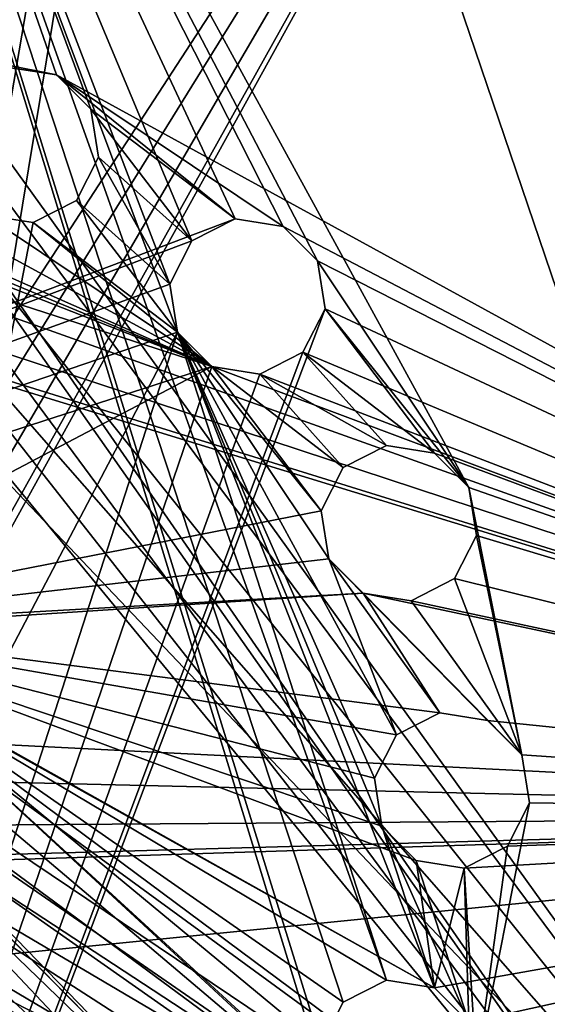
# Model space of a CAD drawing. Header units: millimetres. Extents: x -62 to 48, y -119 to 123.
# Tile 14 of 194: x 8 to 23, y -63 to -35. Entities that reach past the tile are written whole.
import ezdxf

# ---------------------------------------------------------------- set-up
doc = ezdxf.new("R2010")
doc.units = ezdxf.units.MM
doc.header["$LTSCALE"] = 52.148148
for name, color, linetype in [('10', 7, 'CONTINUOUS'), ('12', 7, 'CONTINUOUS'), ('14', 7, 'CONTINUOUS'), ('17', 7, 'CONTINUOUS'), ('19', 7, 'CONTINUOUS'), ('22', 7, 'CONTINUOUS'), ('23', 7, 'CONTINUOUS'), ('42', 7, 'CONTINUOUS'), ('43', 7, 'CONTINUOUS'), ('44', 7, 'CONTINUOUS'), ('45', 7, 'CONTINUOUS'), ('46', 7, 'CONTINUOUS'), ('47', 7, 'CONTINUOUS'), ('50', 7, 'CONTINUOUS'), ('51', 7, 'CONTINUOUS'), ('8', 7, 'CONTINUOUS'), ('89', 7, 'CONTINUOUS'), ('91', 7, 'CONTINUOUS'), ('95', 7, 'CONTINUOUS'), ('97', 7, 'CONTINUOUS')]:
    doc.layers.add(name, color=color, linetype=linetype)

msp = doc.modelspace()

# ---------------------------------------------------------------- linework, layer by layer
at = {"layer": '10', "color": 7, "linetype": 'Continuous', "true_color": 0xf5f5f5}
for points in [[(-0.707, -9.624, 34.501), (-0.259, -9.365, 34.501), (47.376, -57.707, 34.501), (-0.707, -9.624, 34.501)], [(47.376, -57.707, 34.501), (-0.259, -9.365, 34.501), (47.635, -57.259, 34.501), (47.376, -57.707, 34.501)], [(-0.259, -9.365, 34.501), (0.259, -9.365, 34.501), (47.635, -57.259, 34.501), (-0.259, -9.365, 34.501)], [(47.635, -57.259, 34.501), (0.259, -9.365, 34.501), (47.635, -56.741, 34.501), (47.635, -57.259, 34.501)], [(0.259, -9.365, 34.501), (0.707, -9.624, 34.501), (47.635, -56.741, 34.501), (0.259, -9.365, 34.501)], [(20.482, -48.325, 34.501), (16.147, -41.836, 34.501), (-0.707, -9.624, 34.501), (20.482, -48.325, 34.501)], [(20.482, -48.325, 34.501), (-0.707, -9.624, 34.501), (47.376, -57.707, 34.501), (20.482, -48.325, 34.501)], [(13.79, -40.636, 34.501), (12.551, -41.267, 34.501), (-0.707, -9.624, 34.501), (13.79, -40.636, 34.501)], [(12.551, -41.267, 34.501), (11.92, -42.506, 34.501), (-0.707, -9.624, 34.501), (12.551, -41.267, 34.501)], [(15.164, -40.853, 34.501), (13.79, -40.636, 34.501), (-0.707, -9.624, 34.501), (15.164, -40.853, 34.501)], [(16.147, -41.836, 34.501), (15.164, -40.853, 34.501), (-0.707, -9.624, 34.501), (16.147, -41.836, 34.501)], [(11.92, -42.506, 34.501), (12.137, -43.879, 34.501), (-0.707, -9.624, 34.501), (11.92, -42.506, 34.501)], [(16.255, -64.302, 34.501), (16.473, -65.675, 34.501), (-0.707, -9.624, 34.501), (16.255, -64.302, 34.501)], [(-0.707, -9.624, 34.501), (16.473, -65.675, 34.501), (1.591, -55.409, 34.501), (-0.707, -9.624, 34.501)], [(18.126, -62.431, 34.501), (16.887, -63.063, 34.501), (-0.707, -9.624, 34.501), (18.126, -62.431, 34.501)], [(16.887, -63.063, 34.501), (16.255, -64.302, 34.501), (-0.707, -9.624, 34.501), (16.887, -63.063, 34.501)], [(12.137, -43.879, 34.501), (18.126, -62.431, 34.501), (-0.707, -9.624, 34.501), (12.137, -43.879, 34.501)], [(0.707, -9.624, 34.501), (47.376, -56.293, 34.501), (47.635, -56.741, 34.501), (0.707, -9.624, 34.501)], [(16.147, -41.836, 34.501), (20.482, -48.325, 34.501), (16.364, -43.21, 34.501), (16.147, -41.836, 34.501)], [(16.364, -43.21, 34.501), (19.499, -47.342, 34.501), (15.733, -44.449, 34.501), (16.364, -43.21, 34.501)], [(20.482, -48.325, 34.501), (19.499, -47.342, 34.501), (16.364, -43.21, 34.501), (20.482, -48.325, 34.501)], [(17.778, -56.648, 34.501), (17.995, -58.021, 34.501), (12.137, -43.879, 34.501), (17.778, -56.648, 34.501)], [(16.255, -48.994, 34.501), (16.473, -50.368, 34.501), (12.137, -43.879, 34.501), (16.255, -48.994, 34.501)], [(13.121, -44.863, 34.501), (16.255, -48.994, 34.501), (12.137, -43.879, 34.501), (13.121, -44.863, 34.501)], [(18.409, -55.409, 34.501), (17.778, -56.648, 34.501), (12.137, -43.879, 34.501), (18.409, -55.409, 34.501)], [(16.473, -50.368, 34.501), (18.409, -55.409, 34.501), (12.137, -43.879, 34.501), (16.473, -50.368, 34.501)], [(19.499, -62.649, 34.501), (18.126, -62.431, 34.501), (12.137, -43.879, 34.501), (19.499, -62.649, 34.501)], [(17.995, -58.021, 34.501), (19.499, -62.649, 34.501), (12.137, -43.879, 34.501), (17.995, -58.021, 34.501)], [(15.733, -44.449, 34.501), (18.126, -47.124, 34.501), (14.494, -45.08, 34.501), (15.733, -44.449, 34.501)], [(19.499, -47.342, 34.501), (18.126, -47.124, 34.501), (15.733, -44.449, 34.501), (19.499, -47.342, 34.501)], [(16.887, -47.755, 34.501), (16.255, -48.994, 34.501), (13.121, -44.863, 34.501), (16.887, -47.755, 34.501)], [(14.494, -45.08, 34.501), (16.887, -47.755, 34.501), (13.121, -44.863, 34.501), (14.494, -45.08, 34.501)], [(18.126, -47.124, 34.501), (16.887, -47.755, 34.501), (14.494, -45.08, 34.501), (18.126, -47.124, 34.501)], [(20.482, -48.325, 34.501), (22.005, -55.979, 34.501), (20.7, -49.698, 34.501), (20.482, -48.325, 34.501)], [(22.005, -55.979, 34.501), (20.482, -48.325, 34.501), (47.376, -57.707, 34.501), (22.005, -55.979, 34.501)], [(20.7, -49.698, 34.501), (22.005, -55.979, 34.501), (20.069, -50.937, 34.501), (20.7, -49.698, 34.501)], [(21.021, -54.995, 34.501), (19.648, -54.778, 34.501), (16.473, -50.368, 34.501), (21.021, -54.995, 34.501)], [(22.005, -55.979, 34.501), (21.021, -54.995, 34.501), (16.473, -50.368, 34.501), (22.005, -55.979, 34.501)], [(17.456, -51.351, 34.501), (22.005, -55.979, 34.501), (16.473, -50.368, 34.501), (17.456, -51.351, 34.501)], [(19.648, -54.778, 34.501), (18.409, -55.409, 34.501), (16.473, -50.368, 34.501), (19.648, -54.778, 34.501)], [(20.069, -50.937, 34.501), (22.005, -55.979, 34.501), (18.83, -51.569, 34.501), (20.069, -50.937, 34.501)], [(18.83, -51.569, 34.501), (22.005, -55.979, 34.501), (17.456, -51.351, 34.501), (18.83, -51.569, 34.501)], [(16.147, -70.121, 34.501), (15.164, -69.137, 34.501), (1.591, -55.409, 34.501), (16.147, -70.121, 34.501)], [(1.591, -55.409, 34.501), (15.164, -69.137, 34.501), (2.222, -56.648, 34.501), (1.591, -55.409, 34.501)], [(16.473, -65.675, 34.501), (16.147, -70.121, 34.501), (1.591, -55.409, 34.501), (16.473, -65.675, 34.501)], [(22.222, -57.352, 34.501), (22.005, -55.979, 34.501), (47.376, -57.707, 34.501), (22.222, -57.352, 34.501)], [(2.222, -56.648, 34.501), (13.79, -68.92, 34.501), (2.005, -58.021, 34.501), (2.222, -56.648, 34.501)], [(15.164, -69.137, 34.501), (13.79, -68.92, 34.501), (2.222, -56.648, 34.501), (15.164, -69.137, 34.501)], [(22.222, -57.352, 34.501), (20.7, -65.006, 34.501), (21.591, -58.591, 34.501), (22.222, -57.352, 34.501)], [(20.7, -65.006, 34.501), (22.222, -57.352, 34.501), (47.376, -57.707, 34.501), (20.7, -65.006, 34.501)], [(-11.314, -116.397, 34.501), (20.069, -66.245, 34.501), (47.376, -57.707, 34.501), (-11.314, -116.397, 34.501)], [(20.069, -66.245, 34.501), (20.7, -65.006, 34.501), (47.376, -57.707, 34.501), (20.069, -66.245, 34.501)], [(2.005, -58.021, 34.501), (12.551, -69.551, 34.501), (1.021, -59.005, 34.501), (2.005, -58.021, 34.501)], [(13.79, -68.92, 34.501), (12.551, -69.551, 34.501), (2.005, -58.021, 34.501), (13.79, -68.92, 34.501)], [(20.482, -63.632, 34.501), (19.499, -62.649, 34.501), (17.995, -58.021, 34.501), (20.482, -63.632, 34.501)], [(18.979, -59.005, 34.501), (20.482, -63.632, 34.501), (17.995, -58.021, 34.501), (18.979, -59.005, 34.501)], [(12.137, -72.164, 34.501), (-11.314, -116.397, 34.501), (-1.591, -58.591, 34.501), (12.137, -72.164, 34.501)], [(-0.352, -59.222, 34.501), (12.137, -72.164, 34.501), (-1.591, -58.591, 34.501), (-0.352, -59.222, 34.501)], [(21.591, -58.591, 34.501), (20.7, -65.006, 34.501), (20.352, -59.222, 34.501), (21.591, -58.591, 34.501)], [(1.021, -59.005, 34.501), (11.92, -70.79, 34.501), (-0.352, -59.222, 34.501), (1.021, -59.005, 34.501)], [(12.551, -69.551, 34.501), (11.92, -70.79, 34.501), (1.021, -59.005, 34.501), (12.551, -69.551, 34.501)], [(20.352, -59.222, 34.501), (20.482, -63.632, 34.501), (18.979, -59.005, 34.501), (20.352, -59.222, 34.501)], [(11.92, -70.79, 34.501), (12.137, -72.164, 34.501), (-0.352, -59.222, 34.501), (11.92, -70.79, 34.501)], [(20.7, -65.006, 34.501), (20.482, -63.632, 34.501), (20.352, -59.222, 34.501), (20.7, -65.006, 34.501)]]:
    msp.add_3dface(points, dxfattribs=at)
at = {"layer": '12', "color": 7, "linetype": 'Continuous', "true_color": 0xf5f5f5}
for points in [[(47.376, -57.707, 37.501), (-11.314, -116.397, 37.501), (47.376, -57.707, 34.501), (47.376, -57.707, 37.501)], [(-11.314, -116.397, 37.501), (-11.314, -116.397, 34.501), (47.376, -57.707, 34.501), (-11.314, -116.397, 37.501)]]:
    msp.add_3dface(points, dxfattribs=at)
at = {"layer": '14', "color": 7, "linetype": 'Continuous', "true_color": 0xf5f5f5}
for points in [[(0.707, -9.624, 37.501), (47.376, -56.293, 37.501), (0.707, -9.624, 34.501), (0.707, -9.624, 37.501)], [(47.376, -56.293, 37.501), (47.376, -56.293, 34.501), (0.707, -9.624, 34.501), (47.376, -56.293, 37.501)]]:
    msp.add_3dface(points, dxfattribs=at)
at = {"layer": '17', "color": 7, "linetype": 'Continuous', "true_color": 0xf5f5f5}
for points in [[(-0.707, -9.624, -37.499), (-0.259, -9.365, -37.499), (47.376, -57.707, -37.499), (-0.707, -9.624, -37.499)], [(-0.259, -9.365, -37.499), (0.259, -9.365, -37.499), (47.635, -57.259, -37.499), (-0.259, -9.365, -37.499)], [(47.376, -57.707, -37.499), (-0.259, -9.365, -37.499), (47.635, -57.259, -37.499), (47.376, -57.707, -37.499)], [(0.259, -9.365, -37.499), (0.707, -9.624, -37.499), (47.635, -56.741, -37.499), (0.259, -9.365, -37.499)], [(47.635, -57.259, -37.499), (0.259, -9.365, -37.499), (47.635, -56.741, -37.499), (47.635, -57.259, -37.499)], [(16.147, -41.836, -37.499), (-0.707, -9.624, -37.499), (47.376, -57.707, -37.499), (16.147, -41.836, -37.499)], [(16.147, -41.836, -37.499), (15.164, -40.853, -37.499), (-0.707, -9.624, -37.499), (16.147, -41.836, -37.499)], [(13.79, -40.636, -37.499), (9.658, -37.501, -37.499), (-0.707, -9.624, -37.499), (13.79, -40.636, -37.499)], [(15.164, -40.853, -37.499), (13.79, -40.636, -37.499), (-0.707, -9.624, -37.499), (15.164, -40.853, -37.499)], [(9.658, -37.501, -37.499), (8.675, -36.518, -37.499), (-0.707, -9.624, -37.499), (9.658, -37.501, -37.499)], [(8.675, -36.518, -37.499), (7.302, -36.3, -37.499), (-0.707, -9.624, -37.499), (8.675, -36.518, -37.499)], [(0.707, -9.624, -37.499), (47.376, -56.293, -37.499), (47.635, -56.741, -37.499), (0.707, -9.624, -37.499)], [(9.658, -37.501, -37.499), (12.551, -41.267, -37.499), (9.876, -38.874, -37.499), (9.658, -37.501, -37.499)], [(13.79, -40.636, -37.499), (12.551, -41.267, -37.499), (9.658, -37.501, -37.499), (13.79, -40.636, -37.499)], [(11.92, -42.506, -37.499), (9.245, -40.113, -37.499), (9.876, -38.874, -37.499), (11.92, -42.506, -37.499)], [(12.551, -41.267, -37.499), (11.92, -42.506, -37.499), (9.876, -38.874, -37.499), (12.551, -41.267, -37.499)], [(9.245, -40.113, -37.499), (12.137, -43.879, -37.499), (8.006, -40.745, -37.499), (9.245, -40.113, -37.499)], [(11.92, -42.506, -37.499), (12.137, -43.879, -37.499), (9.245, -40.113, -37.499), (11.92, -42.506, -37.499)], [(6.632, -40.527, -37.499), (8.006, -40.745, -37.499), (4.588, -58.229, -37.499), (6.632, -40.527, -37.499)], [(8.006, -40.745, -37.499), (12.137, -43.879, -37.499), (4.588, -58.229, -37.499), (8.006, -40.745, -37.499)], [(16.364, -43.21, -37.499), (16.147, -41.836, -37.499), (47.376, -57.707, -37.499), (16.364, -43.21, -37.499)], [(-11.314, -116.397, -37.499), (16.364, -43.21, -37.499), (47.376, -57.707, -37.499), (-11.314, -116.397, -37.499)], [(15.733, -44.449, -37.499), (16.364, -43.21, -37.499), (-11.314, -116.397, -37.499), (15.733, -44.449, -37.499)], [(12.137, -43.879, -37.499), (-11.314, -116.397, -37.499), (4.588, -58.229, -37.499), (12.137, -43.879, -37.499)], [(12.137, -43.879, -37.499), (13.121, -44.863, -37.499), (-11.314, -116.397, -37.499), (12.137, -43.879, -37.499)], [(14.494, -45.08, -37.499), (15.733, -44.449, -37.499), (-11.314, -116.397, -37.499), (14.494, -45.08, -37.499)], [(13.121, -44.863, -37.499), (14.494, -45.08, -37.499), (-11.314, -116.397, -37.499), (13.121, -44.863, -37.499)]]:
    msp.add_3dface(points, dxfattribs=at)
at = {"layer": '19', "color": 7, "linetype": 'Continuous', "true_color": 0xf5f5f5}
for points in [[(-0.259, -9.365, -34.499), (-0.707, -9.624, -34.499), (47.635, -57.259, -34.499), (-0.259, -9.365, -34.499)], [(47.635, -56.741, -34.499), (-0.259, -9.365, -34.499), (47.635, -57.259, -34.499), (47.635, -56.741, -34.499)], [(0.259, -9.365, -34.499), (-0.259, -9.365, -34.499), (47.635, -56.741, -34.499), (0.259, -9.365, -34.499)], [(47.376, -56.293, -34.499), (0.259, -9.365, -34.499), (47.635, -56.741, -34.499), (47.376, -56.293, -34.499)], [(0.707, -9.624, -34.499), (0.259, -9.365, -34.499), (47.376, -56.293, -34.499), (0.707, -9.624, -34.499)], [(8.675, -36.518, -34.499), (47.376, -57.707, -34.499), (-0.707, -9.624, -34.499), (8.675, -36.518, -34.499)], [(1.021, -34.995, -34.499), (8.675, -36.518, -34.499), (-0.707, -9.624, -34.499), (1.021, -34.995, -34.499)], [(-0.707, -9.624, -34.499), (47.376, -57.707, -34.499), (47.635, -57.259, -34.499), (-0.707, -9.624, -34.499)], [(8.675, -36.518, -34.499), (1.021, -34.995, -34.499), (7.302, -36.3, -34.499), (8.675, -36.518, -34.499)], [(8.675, -36.518, -34.499), (9.658, -37.501, -34.499), (13.79, -40.636, -34.499), (8.675, -36.518, -34.499)], [(15.164, -40.853, -34.499), (8.675, -36.518, -34.499), (13.79, -40.636, -34.499), (15.164, -40.853, -34.499)], [(8.675, -36.518, -34.499), (15.164, -40.853, -34.499), (47.376, -57.707, -34.499), (8.675, -36.518, -34.499)], [(-5.649, -37.501, -34.499), (-5.431, -38.874, -34.499), (13.121, -44.863, -34.499), (-5.649, -37.501, -34.499)], [(-1.021, -39.005, -34.499), (-5.649, -37.501, -34.499), (13.121, -44.863, -34.499), (-1.021, -39.005, -34.499)], [(9.658, -37.501, -34.499), (9.876, -38.874, -34.499), (12.551, -41.267, -34.499), (9.658, -37.501, -34.499)], [(13.79, -40.636, -34.499), (9.658, -37.501, -34.499), (12.551, -41.267, -34.499), (13.79, -40.636, -34.499)], [(1.591, -38.591, -34.499), (0.352, -39.222, -34.499), (13.121, -44.863, -34.499), (1.591, -38.591, -34.499)], [(6.632, -40.527, -34.499), (1.591, -38.591, -34.499), (13.121, -44.863, -34.499), (6.632, -40.527, -34.499)], [(-5.431, -38.874, -34.499), (-6.063, -40.113, -34.499), (47.376, -57.707, -34.499), (-5.431, -38.874, -34.499)], [(13.121, -44.863, -34.499), (-5.431, -38.874, -34.499), (47.376, -57.707, -34.499), (13.121, -44.863, -34.499)], [(9.876, -38.874, -34.499), (9.245, -40.113, -34.499), (11.92, -42.506, -34.499), (9.876, -38.874, -34.499)], [(12.551, -41.267, -34.499), (9.876, -38.874, -34.499), (11.92, -42.506, -34.499), (12.551, -41.267, -34.499)], [(0.352, -39.222, -34.499), (-1.021, -39.005, -34.499), (13.121, -44.863, -34.499), (0.352, -39.222, -34.499)], [(-6.063, -40.113, -34.499), (-7.302, -40.745, -34.499), (47.376, -57.707, -34.499), (-6.063, -40.113, -34.499)], [(9.245, -40.113, -34.499), (8.006, -40.745, -34.499), (12.137, -43.879, -34.499), (9.245, -40.113, -34.499)], [(11.92, -42.506, -34.499), (9.245, -40.113, -34.499), (12.137, -43.879, -34.499), (11.92, -42.506, -34.499)], [(-7.302, -40.745, -34.499), (-8.675, -40.527, -34.499), (47.376, -57.707, -34.499), (-7.302, -40.745, -34.499)], [(47.376, -57.707, -34.499), (-8.675, -40.527, -34.499), (1.591, -55.409, -34.499), (47.376, -57.707, -34.499)], [(8.006, -40.745, -34.499), (6.632, -40.527, -34.499), (13.121, -44.863, -34.499), (8.006, -40.745, -34.499)], [(12.137, -43.879, -34.499), (8.006, -40.745, -34.499), (13.121, -44.863, -34.499), (12.137, -43.879, -34.499)], [(15.164, -40.853, -34.499), (16.147, -41.836, -34.499), (47.376, -57.707, -34.499), (15.164, -40.853, -34.499)], [(16.147, -41.836, -34.499), (16.364, -43.21, -34.499), (47.376, -57.707, -34.499), (16.147, -41.836, -34.499)], [(16.364, -43.21, -34.499), (15.733, -44.449, -34.499), (47.376, -57.707, -34.499), (16.364, -43.21, -34.499)], [(15.733, -44.449, -34.499), (14.494, -45.08, -34.499), (47.376, -57.707, -34.499), (15.733, -44.449, -34.499)], [(14.494, -45.08, -34.499), (13.121, -44.863, -34.499), (47.376, -57.707, -34.499), (14.494, -45.08, -34.499)], [(47.376, -57.707, -34.499), (1.591, -55.409, -34.499), (2.222, -56.648, -34.499), (47.376, -57.707, -34.499)], [(2.005, -58.021, -34.499), (47.376, -57.707, -34.499), (2.222, -56.648, -34.499), (2.005, -58.021, -34.499)], [(-59.397, -68.314, -34.499), (47.376, -57.707, -34.499), (-0.352, -59.222, -34.499), (-59.397, -68.314, -34.499)], [(-11.314, -116.397, -34.499), (47.376, -57.707, -34.499), (-59.397, -68.314, -34.499), (-11.314, -116.397, -34.499)], [(-0.352, -59.222, -34.499), (47.376, -57.707, -34.499), (1.021, -59.005, -34.499), (-0.352, -59.222, -34.499)], [(1.021, -59.005, -34.499), (47.376, -57.707, -34.499), (2.005, -58.021, -34.499), (1.021, -59.005, -34.499)]]:
    msp.add_3dface(points, dxfattribs=at)
at = {"layer": '22', "color": 7, "linetype": 'Continuous', "true_color": 0xf5f5f5}
for points in [[(-11.314, -116.397, -37.499), (47.376, -57.707, -37.499), (-11.314, -116.397, -34.499), (-11.314, -116.397, -37.499)], [(47.376, -57.707, -37.499), (47.376, -57.707, -34.499), (-11.314, -116.397, -34.499), (47.376, -57.707, -37.499)]]:
    msp.add_3dface(points, dxfattribs=at)
at = {"layer": '23', "color": 7, "linetype": 'Continuous', "true_color": 0xf5f5f5}
for points in [[(0.707, -9.624, -37.499), (0.707, -9.624, -34.499), (47.376, -56.293, -34.499), (0.707, -9.624, -37.499)], [(47.376, -56.293, -37.499), (0.707, -9.624, -37.499), (47.376, -56.293, -34.499), (47.376, -56.293, -37.499)]]:
    msp.add_3dface(points, dxfattribs=at)
at = {"layer": '42', "color": 7, "linetype": 'Continuous', "true_color": 0xf5f5f5}
for points in [[(12.551, -41.267, 37.501), (11.92, -42.506, 37.501), (12.551, -41.267, 34.501), (12.551, -41.267, 37.501)], [(12.551, -41.267, 34.501), (11.92, -42.506, 37.501), (11.92, -42.506, 34.501), (12.551, -41.267, 34.501)], [(12.137, -43.879, 37.501), (12.137, -43.879, 34.501), (11.92, -42.506, 34.501), (12.137, -43.879, 37.501)], [(11.92, -42.506, 37.501), (12.137, -43.879, 37.501), (11.92, -42.506, 34.501), (11.92, -42.506, 37.501)], [(13.121, -44.863, 37.501), (13.121, -44.863, 34.501), (12.137, -43.879, 34.501), (13.121, -44.863, 37.501)], [(12.137, -43.879, 37.501), (13.121, -44.863, 37.501), (12.137, -43.879, 34.501), (12.137, -43.879, 37.501)], [(15.733, -44.449, 37.501), (15.733, -44.449, 34.501), (14.494, -45.08, 34.501), (15.733, -44.449, 37.501)], [(14.494, -45.08, 37.501), (15.733, -44.449, 37.501), (14.494, -45.08, 34.501), (14.494, -45.08, 37.501)], [(14.494, -45.08, 37.501), (14.494, -45.08, 34.501), (13.121, -44.863, 34.501), (14.494, -45.08, 37.501)], [(13.121, -44.863, 37.501), (14.494, -45.08, 37.501), (13.121, -44.863, 34.501), (13.121, -44.863, 37.501)]]:
    msp.add_3dface(points, dxfattribs=at)
at = {"layer": '43', "color": 7, "linetype": 'Continuous', "true_color": 0xf5f5f5}
for points in [[(13.79, -40.636, 37.501), (12.551, -41.267, 37.501), (13.79, -40.636, 34.501), (13.79, -40.636, 37.501)], [(12.551, -41.267, 37.501), (12.551, -41.267, 34.501), (13.79, -40.636, 34.501), (12.551, -41.267, 37.501)], [(13.79, -40.636, 37.501), (13.79, -40.636, 34.501), (15.164, -40.853, 34.501), (13.79, -40.636, 37.501)], [(15.164, -40.853, 37.501), (13.79, -40.636, 37.501), (15.164, -40.853, 34.501), (15.164, -40.853, 37.501)], [(15.164, -40.853, 37.501), (15.164, -40.853, 34.501), (16.147, -41.836, 34.501), (15.164, -40.853, 37.501)], [(16.147, -41.836, 37.501), (15.164, -40.853, 37.501), (16.147, -41.836, 34.501), (16.147, -41.836, 37.501)], [(16.147, -41.836, 37.501), (16.147, -41.836, 34.501), (16.364, -43.21, 34.501), (16.147, -41.836, 37.501)], [(16.364, -43.21, 37.501), (16.147, -41.836, 37.501), (16.364, -43.21, 34.501), (16.364, -43.21, 37.501)], [(16.364, -43.21, 37.501), (16.364, -43.21, 34.501), (15.733, -44.449, 34.501), (16.364, -43.21, 37.501)], [(15.733, -44.449, 37.501), (16.364, -43.21, 37.501), (15.733, -44.449, 34.501), (15.733, -44.449, 37.501)]]:
    msp.add_3dface(points, dxfattribs=at)
at = {"layer": '44', "color": 7, "linetype": 'Continuous', "true_color": 0xf5f5f5}
for points in [[(18.409, -55.409, 34.501), (17.778, -56.648, 37.501), (17.778, -56.648, 34.501), (18.409, -55.409, 34.501)], [(18.409, -55.409, 37.501), (17.778, -56.648, 37.501), (18.409, -55.409, 34.501), (18.409, -55.409, 37.501)], [(17.778, -56.648, 37.501), (17.995, -58.021, 37.501), (17.778, -56.648, 34.501), (17.778, -56.648, 37.501)], [(17.995, -58.021, 37.501), (17.995, -58.021, 34.501), (17.778, -56.648, 34.501), (17.995, -58.021, 37.501)], [(18.979, -59.005, 37.501), (18.979, -59.005, 34.501), (17.995, -58.021, 34.501), (18.979, -59.005, 37.501)], [(17.995, -58.021, 37.501), (18.979, -59.005, 37.501), (17.995, -58.021, 34.501), (17.995, -58.021, 37.501)], [(21.591, -58.591, 37.501), (21.591, -58.591, 34.501), (20.352, -59.222, 34.501), (21.591, -58.591, 37.501)], [(20.352, -59.222, 37.501), (21.591, -58.591, 37.501), (20.352, -59.222, 34.501), (20.352, -59.222, 37.501)], [(18.979, -59.005, 37.501), (20.352, -59.222, 37.501), (18.979, -59.005, 34.501), (18.979, -59.005, 37.501)], [(20.352, -59.222, 37.501), (20.352, -59.222, 34.501), (18.979, -59.005, 34.501), (20.352, -59.222, 37.501)]]:
    msp.add_3dface(points, dxfattribs=at)
at = {"layer": '45', "color": 7, "linetype": 'Continuous', "true_color": 0xf5f5f5}
for points in [[(18.409, -55.409, 37.501), (18.409, -55.409, 34.501), (19.648, -54.778, 34.501), (18.409, -55.409, 37.501)], [(19.648, -54.778, 37.501), (18.409, -55.409, 37.501), (19.648, -54.778, 34.501), (19.648, -54.778, 37.501)], [(21.021, -54.995, 37.501), (19.648, -54.778, 37.501), (21.021, -54.995, 34.501), (21.021, -54.995, 37.501)], [(19.648, -54.778, 37.501), (19.648, -54.778, 34.501), (21.021, -54.995, 34.501), (19.648, -54.778, 37.501)], [(22.005, -55.979, 37.501), (21.021, -54.995, 37.501), (22.005, -55.979, 34.501), (22.005, -55.979, 37.501)], [(21.021, -54.995, 37.501), (21.021, -54.995, 34.501), (22.005, -55.979, 34.501), (21.021, -54.995, 37.501)], [(22.005, -55.979, 37.501), (22.005, -55.979, 34.501), (22.222, -57.352, 34.501), (22.005, -55.979, 37.501)], [(22.222, -57.352, 37.501), (22.005, -55.979, 37.501), (22.222, -57.352, 34.501), (22.222, -57.352, 37.501)], [(22.222, -57.352, 37.501), (22.222, -57.352, 34.501), (21.591, -58.591, 34.501), (22.222, -57.352, 37.501)], [(21.591, -58.591, 37.501), (22.222, -57.352, 37.501), (21.591, -58.591, 34.501), (21.591, -58.591, 37.501)]]:
    msp.add_3dface(points, dxfattribs=at)
at = {"layer": '46', "color": 7, "linetype": 'Continuous', "true_color": 0xf5f5f5}
for points in [[(16.887, -63.063, 37.501), (16.255, -64.302, 37.501), (16.887, -63.063, 34.501), (16.887, -63.063, 37.501)], [(16.887, -63.063, 34.501), (16.255, -64.302, 37.501), (16.255, -64.302, 34.501), (16.887, -63.063, 34.501)]]:
    msp.add_3dface(points, dxfattribs=at)
at = {"layer": '47', "color": 7, "linetype": 'Continuous', "true_color": 0xf5f5f5}
for points in [[(16.887, -63.063, 37.501), (16.887, -63.063, 34.501), (18.126, -62.431, 34.501), (16.887, -63.063, 37.501)], [(18.126, -62.431, 37.501), (16.887, -63.063, 37.501), (18.126, -62.431, 34.501), (18.126, -62.431, 37.501)], [(19.499, -62.649, 37.501), (18.126, -62.431, 37.501), (19.499, -62.649, 34.501), (19.499, -62.649, 37.501)], [(18.126, -62.431, 37.501), (18.126, -62.431, 34.501), (19.499, -62.649, 34.501), (18.126, -62.431, 37.501)], [(20.482, -63.632, 37.501), (19.499, -62.649, 37.501), (20.482, -63.632, 34.501), (20.482, -63.632, 37.501)], [(19.499, -62.649, 37.501), (19.499, -62.649, 34.501), (20.482, -63.632, 34.501), (19.499, -62.649, 37.501)]]:
    msp.add_3dface(points, dxfattribs=at)
at = {"layer": '50', "color": 7, "linetype": 'Continuous', "true_color": 0xf5f5f5}
for points in [[(12.551, -41.267, -37.499), (12.551, -41.267, -34.499), (11.92, -42.506, -34.499), (12.551, -41.267, -37.499)], [(11.92, -42.506, -37.499), (12.551, -41.267, -37.499), (11.92, -42.506, -34.499), (11.92, -42.506, -37.499)], [(11.92, -42.506, -37.499), (11.92, -42.506, -34.499), (12.137, -43.879, -34.499), (11.92, -42.506, -37.499)], [(12.137, -43.879, -37.499), (11.92, -42.506, -37.499), (12.137, -43.879, -34.499), (12.137, -43.879, -37.499)], [(12.137, -43.879, -37.499), (12.137, -43.879, -34.499), (13.121, -44.863, -34.499), (12.137, -43.879, -37.499)], [(13.121, -44.863, -37.499), (12.137, -43.879, -37.499), (13.121, -44.863, -34.499), (13.121, -44.863, -37.499)], [(15.733, -44.449, -34.499), (14.494, -45.08, -37.499), (14.494, -45.08, -34.499), (15.733, -44.449, -34.499)], [(15.733, -44.449, -37.499), (14.494, -45.08, -37.499), (15.733, -44.449, -34.499), (15.733, -44.449, -37.499)], [(13.121, -44.863, -37.499), (13.121, -44.863, -34.499), (14.494, -45.08, -34.499), (13.121, -44.863, -37.499)], [(14.494, -45.08, -37.499), (13.121, -44.863, -37.499), (14.494, -45.08, -34.499), (14.494, -45.08, -37.499)]]:
    msp.add_3dface(points, dxfattribs=at)
at = {"layer": '51', "color": 7, "linetype": 'Continuous', "true_color": 0xf5f5f5}
for points in [[(12.551, -41.267, -37.499), (13.79, -40.636, -37.499), (12.551, -41.267, -34.499), (12.551, -41.267, -37.499)], [(13.79, -40.636, -37.499), (13.79, -40.636, -34.499), (12.551, -41.267, -34.499), (13.79, -40.636, -37.499)], [(13.79, -40.636, -37.499), (15.164, -40.853, -37.499), (13.79, -40.636, -34.499), (13.79, -40.636, -37.499)], [(15.164, -40.853, -37.499), (15.164, -40.853, -34.499), (13.79, -40.636, -34.499), (15.164, -40.853, -37.499)], [(15.164, -40.853, -37.499), (16.147, -41.836, -37.499), (15.164, -40.853, -34.499), (15.164, -40.853, -37.499)], [(16.147, -41.836, -37.499), (16.147, -41.836, -34.499), (15.164, -40.853, -34.499), (16.147, -41.836, -37.499)], [(16.147, -41.836, -37.499), (16.364, -43.21, -37.499), (16.147, -41.836, -34.499), (16.147, -41.836, -37.499)], [(16.364, -43.21, -37.499), (16.364, -43.21, -34.499), (16.147, -41.836, -34.499), (16.364, -43.21, -37.499)], [(16.364, -43.21, -37.499), (15.733, -44.449, -37.499), (16.364, -43.21, -34.499), (16.364, -43.21, -37.499)], [(15.733, -44.449, -37.499), (15.733, -44.449, -34.499), (16.364, -43.21, -34.499), (15.733, -44.449, -37.499)]]:
    msp.add_3dface(points, dxfattribs=at)
at = {"layer": '8', "color": 7, "linetype": 'Continuous', "true_color": 0xf5f5f5}
for points in [[(-0.259, -9.365, 37.501), (-0.707, -9.624, 37.501), (47.635, -57.259, 37.501), (-0.259, -9.365, 37.501)], [(47.635, -56.741, 37.501), (-0.259, -9.365, 37.501), (47.635, -57.259, 37.501), (47.635, -56.741, 37.501)], [(0.259, -9.365, 37.501), (-0.259, -9.365, 37.501), (47.635, -56.741, 37.501), (0.259, -9.365, 37.501)], [(47.376, -56.293, 37.501), (0.259, -9.365, 37.501), (47.635, -56.741, 37.501), (47.376, -56.293, 37.501)], [(0.707, -9.624, 37.501), (0.259, -9.365, 37.501), (47.376, -56.293, 37.501), (0.707, -9.624, 37.501)], [(-59.397, -68.314, 37.501), (13.79, -40.636, 37.501), (-0.707, -9.624, 37.501), (-59.397, -68.314, 37.501)], [(13.79, -40.636, 37.501), (15.164, -40.853, 37.501), (-0.707, -9.624, 37.501), (13.79, -40.636, 37.501)], [(15.164, -40.853, 37.501), (47.376, -57.707, 37.501), (-0.707, -9.624, 37.501), (15.164, -40.853, 37.501)], [(-0.707, -9.624, 37.501), (47.376, -57.707, 37.501), (47.635, -57.259, 37.501), (-0.707, -9.624, 37.501)], [(12.551, -41.267, 37.501), (13.79, -40.636, 37.501), (-59.397, -68.314, 37.501), (12.551, -41.267, 37.501)], [(15.164, -40.853, 37.501), (16.147, -41.836, 37.501), (47.376, -57.707, 37.501), (15.164, -40.853, 37.501)], [(11.92, -42.506, 37.501), (12.551, -41.267, 37.501), (-59.397, -68.314, 37.501), (11.92, -42.506, 37.501)], [(16.147, -41.836, 37.501), (16.364, -43.21, 37.501), (47.376, -57.707, 37.501), (16.147, -41.836, 37.501)], [(12.137, -43.879, 37.501), (11.92, -42.506, 37.501), (-59.397, -68.314, 37.501), (12.137, -43.879, 37.501)], [(16.364, -43.21, 37.501), (15.733, -44.449, 37.501), (19.499, -47.342, 37.501), (16.364, -43.21, 37.501)], [(16.364, -43.21, 37.501), (19.499, -47.342, 37.501), (47.376, -57.707, 37.501), (16.364, -43.21, 37.501)], [(13.121, -44.863, 37.501), (12.137, -43.879, 37.501), (-59.397, -68.314, 37.501), (13.121, -44.863, 37.501)], [(15.733, -44.449, 37.501), (14.494, -45.08, 37.501), (18.126, -47.124, 37.501), (15.733, -44.449, 37.501)], [(19.499, -47.342, 37.501), (15.733, -44.449, 37.501), (18.126, -47.124, 37.501), (19.499, -47.342, 37.501)], [(13.121, -44.863, 37.501), (-59.397, -68.314, 37.501), (-1.229, -52.412, 37.501), (13.121, -44.863, 37.501)], [(16.255, -48.994, 37.501), (13.121, -44.863, 37.501), (-1.229, -52.412, 37.501), (16.255, -48.994, 37.501)], [(14.494, -45.08, 37.501), (13.121, -44.863, 37.501), (16.887, -47.755, 37.501), (14.494, -45.08, 37.501)], [(16.887, -47.755, 37.501), (13.121, -44.863, 37.501), (16.255, -48.994, 37.501), (16.887, -47.755, 37.501)], [(14.494, -45.08, 37.501), (16.887, -47.755, 37.501), (18.126, -47.124, 37.501), (14.494, -45.08, 37.501)], [(19.499, -47.342, 37.501), (20.482, -48.325, 37.501), (47.376, -57.707, 37.501), (19.499, -47.342, 37.501)], [(20.482, -48.325, 37.501), (20.7, -49.698, 37.501), (47.376, -57.707, 37.501), (20.482, -48.325, 37.501)], [(16.473, -50.368, 37.501), (16.255, -48.994, 37.501), (-1.229, -52.412, 37.501), (16.473, -50.368, 37.501)], [(20.7, -49.698, 37.501), (20.069, -50.937, 37.501), (47.376, -57.707, 37.501), (20.7, -49.698, 37.501)], [(17.456, -51.351, 37.501), (16.473, -50.368, 37.501), (-1.229, -52.412, 37.501), (17.456, -51.351, 37.501)], [(20.069, -50.937, 37.501), (18.83, -51.569, 37.501), (47.376, -57.707, 37.501), (20.069, -50.937, 37.501)], [(1.229, -52.412, 37.501), (17.456, -51.351, 37.501), (-1.229, -52.412, 37.501), (1.229, -52.412, 37.501)], [(19.648, -54.778, 37.501), (17.456, -51.351, 37.501), (1.229, -52.412, 37.501), (19.648, -54.778, 37.501)], [(18.83, -51.569, 37.501), (17.456, -51.351, 37.501), (47.376, -57.707, 37.501), (18.83, -51.569, 37.501)], [(21.021, -54.995, 37.501), (17.456, -51.351, 37.501), (19.648, -54.778, 37.501), (21.021, -54.995, 37.501)], [(17.456, -51.351, 37.501), (21.021, -54.995, 37.501), (47.376, -57.707, 37.501), (17.456, -51.351, 37.501)], [(17.778, -56.648, 37.501), (18.409, -55.409, 37.501), (1.229, -52.412, 37.501), (17.778, -56.648, 37.501)], [(18.409, -55.409, 37.501), (19.648, -54.778, 37.501), (1.229, -52.412, 37.501), (18.409, -55.409, 37.501)], [(17.995, -58.021, 37.501), (17.778, -56.648, 37.501), (1.229, -52.412, 37.501), (17.995, -58.021, 37.501)], [(18.979, -59.005, 37.501), (17.995, -58.021, 37.501), (1.229, -52.412, 37.501), (18.979, -59.005, 37.501)], [(19.499, -62.649, 37.501), (18.979, -59.005, 37.501), (1.229, -52.412, 37.501), (19.499, -62.649, 37.501)], [(3.359, -53.641, 37.501), (19.499, -62.649, 37.501), (1.229, -52.412, 37.501), (3.359, -53.641, 37.501)], [(17.456, -66.658, 37.501), (16.473, -65.675, 37.501), (3.359, -53.641, 37.501), (17.456, -66.658, 37.501)], [(16.473, -65.675, 37.501), (16.255, -64.302, 37.501), (3.359, -53.641, 37.501), (16.473, -65.675, 37.501)], [(16.887, -63.063, 37.501), (18.126, -62.431, 37.501), (3.359, -53.641, 37.501), (16.887, -63.063, 37.501)], [(16.255, -64.302, 37.501), (16.887, -63.063, 37.501), (3.359, -53.641, 37.501), (16.255, -64.302, 37.501)], [(18.126, -62.431, 37.501), (19.499, -62.649, 37.501), (3.359, -53.641, 37.501), (18.126, -62.431, 37.501)], [(17.456, -66.658, 37.501), (3.359, -53.641, 37.501), (4.588, -55.771, 37.501), (17.456, -66.658, 37.501)], [(21.021, -54.995, 37.501), (22.005, -55.979, 37.501), (47.376, -57.707, 37.501), (21.021, -54.995, 37.501)], [(4.588, -58.229, 37.501), (17.456, -66.658, 37.501), (4.588, -55.771, 37.501), (4.588, -58.229, 37.501)], [(22.005, -55.979, 37.501), (22.222, -57.352, 37.501), (47.376, -57.707, 37.501), (22.005, -55.979, 37.501)], [(22.222, -57.352, 37.501), (21.591, -58.591, 37.501), (47.376, -57.707, 37.501), (22.222, -57.352, 37.501)], [(47.376, -57.707, 37.501), (14.494, -73.364, 37.501), (-11.314, -116.397, 37.501), (47.376, -57.707, 37.501)], [(15.733, -72.733, 37.501), (14.494, -73.364, 37.501), (47.376, -57.707, 37.501), (15.733, -72.733, 37.501)], [(15.164, -69.137, 37.501), (16.147, -70.121, 37.501), (47.376, -57.707, 37.501), (15.164, -69.137, 37.501)], [(18.83, -66.876, 37.501), (15.164, -69.137, 37.501), (47.376, -57.707, 37.501), (18.83, -66.876, 37.501)], [(16.364, -71.494, 37.501), (15.733, -72.733, 37.501), (47.376, -57.707, 37.501), (16.364, -71.494, 37.501)], [(16.147, -70.121, 37.501), (16.364, -71.494, 37.501), (47.376, -57.707, 37.501), (16.147, -70.121, 37.501)], [(20.069, -66.245, 37.501), (18.83, -66.876, 37.501), (47.376, -57.707, 37.501), (20.069, -66.245, 37.501)], [(20.352, -59.222, 37.501), (19.499, -62.649, 37.501), (47.376, -57.707, 37.501), (20.352, -59.222, 37.501)], [(19.499, -62.649, 37.501), (20.482, -63.632, 37.501), (47.376, -57.707, 37.501), (19.499, -62.649, 37.501)], [(20.7, -65.006, 37.501), (20.069, -66.245, 37.501), (47.376, -57.707, 37.501), (20.7, -65.006, 37.501)], [(21.591, -58.591, 37.501), (20.352, -59.222, 37.501), (47.376, -57.707, 37.501), (21.591, -58.591, 37.501)], [(20.482, -63.632, 37.501), (20.7, -65.006, 37.501), (47.376, -57.707, 37.501), (20.482, -63.632, 37.501)], [(3.359, -60.359, 37.501), (15.164, -69.137, 37.501), (4.588, -58.229, 37.501), (3.359, -60.359, 37.501)], [(15.164, -69.137, 37.501), (17.456, -66.658, 37.501), (4.588, -58.229, 37.501), (15.164, -69.137, 37.501)], [(20.352, -59.222, 37.501), (18.979, -59.005, 37.501), (19.499, -62.649, 37.501), (20.352, -59.222, 37.501)], [(-59.397, -68.314, 37.501), (13.121, -73.147, 37.501), (-3.359, -60.359, 37.501), (-59.397, -68.314, 37.501)], [(-3.359, -60.359, 37.501), (13.121, -73.147, 37.501), (-1.229, -61.588, 37.501), (-3.359, -60.359, 37.501)], [(1.229, -61.588, 37.501), (12.551, -69.551, 37.501), (3.359, -60.359, 37.501), (1.229, -61.588, 37.501)], [(13.79, -68.92, 37.501), (15.164, -69.137, 37.501), (3.359, -60.359, 37.501), (13.79, -68.92, 37.501)], [(12.551, -69.551, 37.501), (13.79, -68.92, 37.501), (3.359, -60.359, 37.501), (12.551, -69.551, 37.501)], [(-1.229, -61.588, 37.501), (13.121, -73.147, 37.501), (1.229, -61.588, 37.501), (-1.229, -61.588, 37.501)], [(11.92, -70.79, 37.501), (12.551, -69.551, 37.501), (1.229, -61.588, 37.501), (11.92, -70.79, 37.501)], [(13.121, -73.147, 37.501), (12.137, -72.164, 37.501), (1.229, -61.588, 37.501), (13.121, -73.147, 37.501)], [(12.137, -72.164, 37.501), (11.92, -70.79, 37.501), (1.229, -61.588, 37.501), (12.137, -72.164, 37.501)]]:
    msp.add_3dface(points, dxfattribs=at)
at = {"layer": '89', "color": 7, "linetype": 'Continuous', "true_color": 0xf5f5f5}
for points in [[(34.669, 123, 33.738), (-33.331, -77, 33.738), (-3.011, -34.875, 33.738), (34.669, 123, 33.738)], [(34.669, 123, 33.738), (-33.331, 123, 33.738), (-33.331, -77, 33.738), (34.669, 123, 33.738)], [(4.35, -54.875, 33.738), (34.669, 123, 33.738), (2.794, -53.319, 33.738), (4.35, -54.875, 33.738)], [(34.669, 123, 33.738), (4.919, -37, 33.738), (2.794, -53.319, 33.738), (34.669, 123, 33.738)], [(4.919, -57, 33.738), (34.669, 123, 33.738), (4.35, -54.875, 33.738), (4.919, -57, 33.738)], [(4.919, -37, 33.738), (34.669, 123, 33.738), (4.35, -34.875, 33.738), (4.919, -37, 33.738)], [(34.669, -77, 33.738), (34.669, 123, 33.738), (4.919, -57, 33.738), (34.669, -77, 33.738)], [(4.35, -59.125, 33.738), (34.669, -77, 33.738), (4.919, -57, 33.738), (4.35, -59.125, 33.738)], [(2.794, -60.681, 33.738), (34.669, -77, 33.738), (4.35, -59.125, 33.738), (2.794, -60.681, 33.738)], [(-33.331, -77, 33.738), (34.669, -77, 33.738), (2.794, -60.681, 33.738), (-33.331, -77, 33.738)]]:
    msp.add_3dface(points, dxfattribs=at)
at = {"layer": '91', "color": 7, "linetype": 'Continuous', "true_color": 0xf5f5f5}
for points in [[(-33.331, 123, -34.262), (34.669, 123, -34.262), (34.669, -77, -34.262), (-33.331, 123, -34.262)], [(-33.331, 123, -34.262), (34.669, -77, -34.262), (4.35, -34.875, -34.262), (-33.331, 123, -34.262)], [(4.35, -34.875, -34.262), (34.669, -77, -34.262), (4.919, -37, -34.262), (4.35, -34.875, -34.262)], [(4.919, -37, -34.262), (34.669, -77, -34.262), (4.35, -39.125, -34.262), (4.919, -37, -34.262)], [(4.35, -39.125, -34.262), (34.669, -77, -34.262), (2.794, -40.681, -34.262), (4.35, -39.125, -34.262)], [(2.794, -40.681, -34.262), (34.669, -77, -34.262), (0.669, -41.25, -34.262), (2.794, -40.681, -34.262)], [(0.669, -41.25, -34.262), (34.669, -77, -34.262), (2.794, -53.319, -34.262), (0.669, -41.25, -34.262)], [(2.794, -53.319, -34.262), (34.669, -77, -34.262), (4.35, -54.875, -34.262), (2.794, -53.319, -34.262)], [(4.35, -54.875, -34.262), (34.669, -77, -34.262), (4.919, -57, -34.262), (4.35, -54.875, -34.262)], [(4.919, -57, -34.262), (34.669, -77, -34.262), (4.35, -59.125, -34.262), (4.919, -57, -34.262)], [(4.35, -59.125, -34.262), (34.669, -77, -34.262), (2.794, -60.681, -34.262), (4.35, -59.125, -34.262)], [(34.669, -77, -34.262), (-33.331, -77, -34.262), (-1.456, -60.681, -34.262), (34.669, -77, -34.262)], [(0.669, -61.25, -34.262), (34.669, -77, -34.262), (-1.456, -60.681, -34.262), (0.669, -61.25, -34.262)], [(2.794, -60.681, -34.262), (34.669, -77, -34.262), (0.669, -61.25, -34.262), (2.794, -60.681, -34.262)]]:
    msp.add_3dface(points, dxfattribs=at)
at = {"layer": '95', "color": 7, "linetype": 'Continuous', "true_color": 0xf5f5f5}
for points in [[(29.005, -10.292, 30.073), (2.489, -35.677, 30.738), (-27.666, -10.292, 30.073), (29.005, -10.292, 30.073)], [(30.739, -76.513, 31.807), (2.489, -35.677, 30.738), (29.005, -10.292, 30.073), (30.739, -76.513, 31.807)], [(2.919, -37, 30.773), (2.489, -35.677, 30.738), (30.739, -76.513, 31.807), (2.919, -37, 30.773)], [(2.489, -38.323, 30.807), (2.919, -37, 30.773), (30.739, -76.513, 31.807), (2.489, -38.323, 30.807)], [(1.364, -39.14, 30.829), (2.489, -38.323, 30.807), (30.739, -76.513, 31.807), (1.364, -39.14, 30.829)], [(2.489, -55.677, 31.262), (-0.026, -39.14, 30.829), (30.739, -76.513, 31.807), (2.489, -55.677, 31.262)], [(-0.026, -39.14, 30.829), (1.364, -39.14, 30.829), (30.739, -76.513, 31.807), (-0.026, -39.14, 30.829)], [(2.919, -57, 31.296), (2.489, -55.677, 31.262), (30.739, -76.513, 31.807), (2.919, -57, 31.296)], [(2.489, -58.323, 31.331), (2.919, -57, 31.296), (30.739, -76.513, 31.807), (2.489, -58.323, 31.331)], [(1.364, -59.14, 31.352), (2.489, -58.323, 31.331), (30.739, -76.513, 31.807), (1.364, -59.14, 31.352)], [(-0.026, -59.14, 31.352), (30.739, -76.513, 31.807), (-29.4, -76.513, 31.807), (-0.026, -59.14, 31.352)], [(-0.026, -59.14, 31.352), (1.364, -59.14, 31.352), (30.739, -76.513, 31.807), (-0.026, -59.14, 31.352)]]:
    msp.add_3dface(points, dxfattribs=at)
at = {"layer": '97', "color": 7, "linetype": 'Continuous', "true_color": 0xf5f5f5}
for points in [[(-1.151, -35.677, -31.261), (29.005, -10.292, -30.597), (-27.666, -10.292, -30.597), (-1.151, -35.677, -31.261)], [(-1.151, -35.677, -31.261), (-0.026, -34.86, -31.24), (29.005, -10.292, -30.597), (-1.151, -35.677, -31.261)], [(-0.026, -54.86, -31.764), (1.364, -54.86, -31.764), (29.005, -10.292, -30.597), (-0.026, -54.86, -31.764)], [(2.489, -38.323, -31.331), (-0.026, -54.86, -31.764), (29.005, -10.292, -30.597), (2.489, -38.323, -31.331)], [(1.364, -54.86, -31.764), (2.489, -55.677, -31.785), (29.005, -10.292, -30.597), (1.364, -54.86, -31.764)], [(1.364, -34.86, -31.24), (2.489, -35.677, -31.261), (29.005, -10.292, -30.597), (1.364, -34.86, -31.24)], [(2.919, -57, -31.82), (2.489, -58.323, -31.854), (29.005, -10.292, -30.597), (2.919, -57, -31.82)], [(29.005, -10.292, -30.597), (2.489, -58.323, -31.854), (30.739, -76.513, -32.331), (29.005, -10.292, -30.597)], [(2.489, -55.677, -31.785), (2.919, -57, -31.82), (29.005, -10.292, -30.597), (2.489, -55.677, -31.785)], [(2.919, -37, -31.296), (2.489, -38.323, -31.331), (29.005, -10.292, -30.597), (2.919, -37, -31.296)], [(2.489, -35.677, -31.261), (2.919, -37, -31.296), (29.005, -10.292, -30.597), (2.489, -35.677, -31.261)], [(2.489, -58.323, -31.854), (1.364, -59.14, -31.876), (30.739, -76.513, -32.331), (2.489, -58.323, -31.854)], [(30.739, -76.513, -32.331), (1.364, -59.14, -31.876), (-29.4, -76.513, -32.331), (30.739, -76.513, -32.331)]]:
    msp.add_3dface(points, dxfattribs=at)

doc.saveas('drawing.dxf')
